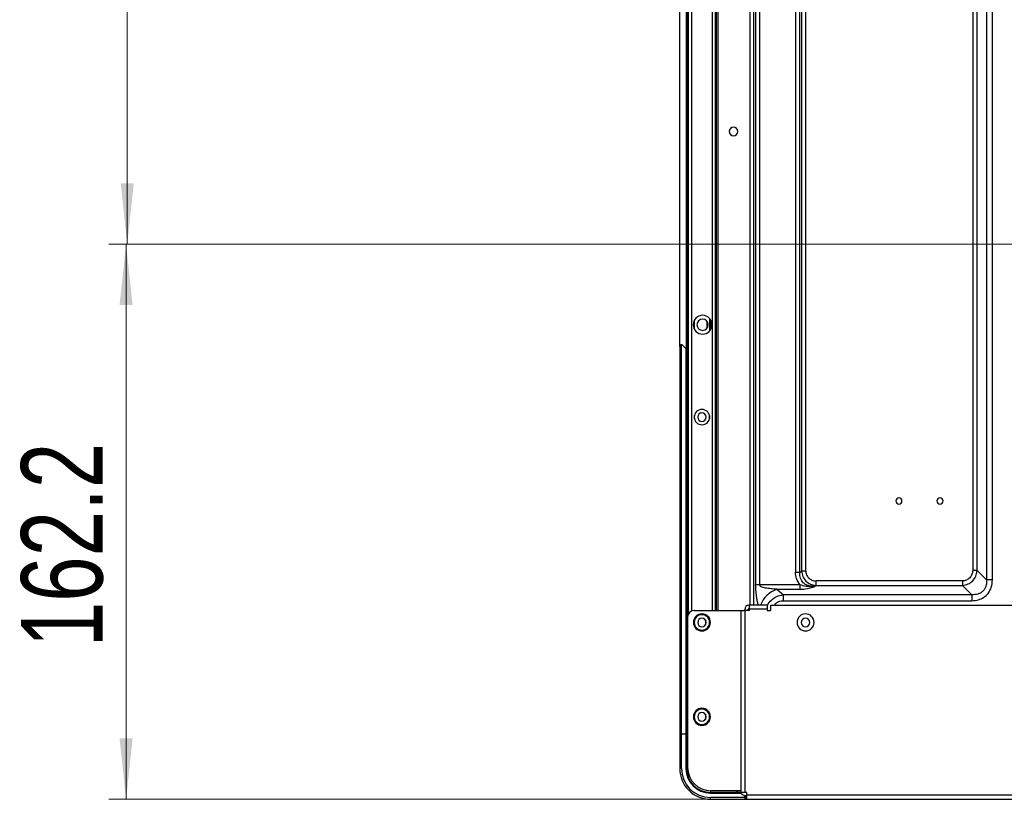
# Model space of a CAD drawing. Header units: millimetres. Extents: x 0 to 1118, y 0 to 864.
# Tile 36 of 254: x 680 to 738, y 336 to 382. Entities that reach past the tile are written whole.
import ezdxf

# ---------------------------------------------------------------- set-up
doc = ezdxf.new("R2010")
doc.units = ezdxf.units.MM
doc.styles.add('SLDTEXTSTYLE0', font='TXT', dxfattribs={"width": 0.75})
doc.dimstyles.new('SLDDIMSTYLE0', dxfattribs={"dimtxt": 4.7625, "dimasz": 3.556, "dimexe": 0, "dimexo": 0.0625, "dimgap": 1.190625, "dimtad": 1, "dimdec": 1, "dimlfac": 5, "dimrnd": 1e-09, "dimzin": 12, "dimdsep": 46, "dimtxsty": 'SLDTEXTSTYLE0', "dimsah": 1, "dimcen": 0.09, "dimadec": 0, "dimazin": 3, "dimtfac": 1, "dimtdec": 1, "dimtofl": 0, "dimtmove": 0, "dimatfit": 3, "dimfxl": 1, "dimfrac": 2, "dimtolj": 1, "dimtzin": 12, "dimarcsym": 0})
doc.dimstyles.new('SLDDIMSTYLE4', dxfattribs={"dimtxt": 4.7625, "dimasz": 3.556, "dimexe": 0, "dimexo": 0.0625, "dimgap": 1.190625, "dimtad": 1, "dimdec": 1, "dimlfac": 5, "dimrnd": 1e-09, "dimzin": 4, "dimdsep": 46, "dimtxsty": 'SLDTEXTSTYLE0', "dimsah": 1, "dimcen": 0.09, "dimadec": 0, "dimazin": 1, "dimtfac": 1, "dimtdec": 1, "dimtofl": 0, "dimtmove": 0, "dimatfit": 3, "dimfxl": 1, "dimfrac": 2, "dimtolj": 1, "dimtzin": 12, "dimarcsym": 0})

# ---------------------------------------------------------------- blocks, each defined once
blk = doc.blocks.new('_D_16')
at = {"color": 7, "linetype": 'Continuous', "lineweight": 0}
for p, q in [((803.089, 448.757), (685.415, 448.757)), ((686.415, 368.757), (686.415, 448.757)), ((803.089, 368.757), (685.415, 368.757))]:
    blk.add_line(p, q, dxfattribs=at)
at = {"color": 7, "linetype": 'Continuous', "lineweight": 18}
for points in [[(686.415, 448.757), (686.034, 445.201), (686.796, 445.201)], [(686.415, 368.757), (686.796, 372.313), (686.034, 372.313)]]:
    blk.add_solid(points, dxfattribs=at)
at = {"color": 7, "linetype": 'Continuous', "lineweight": 18, "insert": (680.276, 403.812), "char_height": 4.7625, "attachment_point": 1, "rotation": 90, "style": 'SLDTEXTSTYLE0'}
blk.add_mtext('400.0', dxfattribs=at)
blk = doc.blocks.new('_D_18')
at = {"color": 7, "linetype": 'Continuous', "lineweight": 0}
for p, q in [((803.089, 368.757), (685.348, 368.757)), ((686.348, 336.317), (686.348, 368.757)), ((721.649, 336.317), (685.348, 336.317))]:
    blk.add_line(p, q, dxfattribs=at)
at = {"color": 7, "linetype": 'Continuous', "lineweight": 18}
for points in [[(686.348, 368.757), (685.967, 365.201), (686.729, 365.201)], [(686.348, 336.317), (686.729, 339.873), (685.967, 339.873)]]:
    blk.add_solid(points, dxfattribs=at)
at = {"color": 7, "linetype": 'Continuous', "lineweight": 18, "insert": (680.209, 345.203), "char_height": 4.7625, "attachment_point": 1, "rotation": 90, "style": 'SLDTEXTSTYLE0'}
blk.add_mtext('162.2', dxfattribs=at)

msp = doc.modelspace()

# ---------------------------------------------------------------- linework, layer by layer
at = {"color": 8, "linetype": 'Continuous', "lineweight": 25}
for p, q in [((722.823, 475.874), (722.823, 347.657)), ((723.069, 347.657), (723.069, 475.874)), ((719.189, 346.957), (719.189, 428.095)), ((719.429, 347.323), (719.429, 427.855)), ((720.979, 347.357), (720.979, 427.747)), ((719.589, 363.788), (719.589, 364.325)), ((720.469, 364.434), (720.469, 363.679)), ((720.627, 364.057), (720.629, 347.357)), ((719.589, 358.562), (719.589, 358.751)), ((720.469, 358.751), (720.469, 358.562)), ((719.589, 346.562), (719.589, 346.751)), ((720.229, 346.807), (720.229, 346.507)), ((720.469, 346.751), (720.469, 346.562)), ((719.589, 341.042), (719.589, 341.231)), ((720.229, 341.287), (720.229, 340.987)), ((720.469, 341.231), (720.469, 341.042)), ((719.19, 338.134), (719.129, 338.134)), ((720.529, 336.677), (722.337, 336.677)), ((720.547, 336.717), (720.547, 336.817)), ((788.496, 336.557), (722.649, 336.557))]:
    msp.add_line(p, q, dxfattribs=at)
at = {"color": 7, "linetype": 'Continuous', "lineweight": 25}
for p, q in [((737.02, 349.138), (737.02, 460.733)), ((719.229, 428.055), (719.229, 347.131)), ((720.829, 347.357), (720.829, 427.734)), ((720.859, 427.734), (720.859, 347.357)), ((723.17, 397.537), (723.17, 348.849)), ((723.416, 348.849), (723.416, 396.418)), ((725.503, 392.148), (725.503, 349.574)), ((725.749, 349.574), (725.749, 392.148)), ((725.85, 391.973), (725.85, 349.657)), ((726.096, 349.657), (726.096, 391.973)), ((719.129, 362.624), (719.129, 389.415)), ((718.729, 362.782), (718.729, 389.256)), ((720.627, 387.982), (720.627, 364.057)), ((736.674, 383.72), (736.674, 349.138)), ((735.866, 382.974), (735.866, 349.687)), ((736.126, 349.687), (736.126, 382.974)), ((720.329, 363.853), (720.329, 364.26)), ((720.569, 363.827), (720.569, 364.286)), ((718.829, 340.137), (718.829, 362.882)), ((718.9, 362.853), (719.089, 362.664)), ((718.729, 362.782), (718.729, 340.137)), ((719.089, 362.664), (719.089, 340.137)), ((719.129, 340.137), (719.129, 362.624)), ((725.749, 349.574), (725.503, 349.574)), ((725.749, 349.574), (725.85, 349.657)), ((726.096, 349.657), (725.85, 349.657)), ((736.126, 349.687), (735.866, 349.687)), ((736.126, 349.687), (736.674, 349.138)), ((726.705, 348.821), (726.705, 349.08)), ((735.26, 349.08), (726.705, 349.08)), ((735.26, 349.08), (735.26, 348.821)), ((737.02, 349.138), (736.674, 349.138)), ((723.416, 348.849), (723.17, 348.849)), ((725.769, 348.849), (723.416, 348.849)), ((724.409, 348.59), (724.794, 348.272)), ((724.409, 348.59), (725.769, 348.59)), ((725.769, 348.59), (725.769, 348.849)), ((726.705, 348.821), (726.635, 348.763)), ((726.705, 348.821), (735.26, 348.821)), ((735.808, 348.272), (735.26, 348.821)), ((724.794, 347.926), (724.794, 348.272)), ((735.808, 348.272), (724.794, 348.272)), ((724.794, 347.926), (735.808, 347.926)), ((735.808, 348.272), (735.808, 347.926)), ((719.589, 347.357), (722.309, 347.357)), ((722.309, 347.357), (722.309, 336.717)), ((722.309, 347.357), (722.549, 347.357)), ((722.529, 347.357), (722.529, 347.417)), ((722.549, 336.717), (722.549, 347.357)), ((722.809, 347.357), (722.549, 347.357)), ((722.729, 347.357), (722.729, 347.417)), ((722.809, 347.657), (722.769, 347.657)), ((722.809, 347.457), (722.769, 347.457)), ((722.809, 347.457), (722.809, 347.657)), ((723.841, 347.657), (722.809, 347.657)), ((722.809, 347.357), (722.809, 347.457)), ((722.809, 347.457), (723.841, 347.457)), ((723.841, 347.657), (723.841, 347.457)), ((723.841, 347.457), (723.841, 347.357)), ((723.841, 347.357), (724.041, 347.357)), ((724.041, 347.657), (724.041, 347.357)), ((724.041, 347.657), (740.249, 347.657)), ((719.189, 346.957), (719.189, 338.177)), ((718.829, 340.137), (718.729, 340.137)), ((718.729, 340.117), (718.729, 338.117)), ((718.729, 340.117), (718.829, 340.117)), ((718.829, 340.137), (719.089, 340.137)), ((718.829, 338.117), (718.829, 340.117)), ((719.089, 340.117), (718.829, 340.117)), ((719.129, 340.137), (719.089, 340.137)), ((719.089, 340.117), (719.089, 338.117)), ((719.089, 340.117), (719.129, 340.117)), ((719.189, 340.137), (719.129, 340.137)), ((719.129, 338.117), (719.129, 340.117)), ((719.189, 340.117), (719.129, 340.117)), ((719.169, 340.137), (719.169, 340.117)), ((718.829, 338.117), (718.729, 338.117)), ((719.129, 338.117), (719.089, 338.117)), ((720.529, 336.677), (720.529, 336.717)), ((722.309, 336.717), (720.529, 336.717)), ((720.529, 336.317), (720.529, 336.417)), ((722.529, 336.417), (720.529, 336.417)), ((722.309, 336.817), (720.549, 336.817)), ((722.549, 336.717), (722.309, 336.717)), ((722.529, 336.417), (722.529, 336.538)), ((722.529, 336.417), (722.529, 336.317)), ((722.649, 336.717), (722.549, 336.717)), ((722.549, 336.537), (722.549, 336.477)), ((722.549, 336.537), (722.649, 336.537)), ((722.649, 336.477), (722.549, 336.477)), ((722.549, 336.477), (722.549, 336.317)), ((722.649, 336.557), (722.649, 336.717)), ((722.649, 336.317), (722.649, 336.557)), ((720.529, 336.317), (722.529, 336.317)), ((722.549, 336.317), (722.649, 336.317)), ((722.649, 336.317), (804.169, 336.317))]:
    msp.add_line(p, q, dxfattribs=at)
for centre, radius, start, end in [((721.869, 375.357), 0.25, 0, 180), ((721.869, 375.357), 0.25, 180, 0), ((720.069, 364.057), 0.55, 90, 270), ((720.069, 364.057), 0.55, 0, 90), ((720.069, 364.057), 0.33, 0, 180), ((720.069, 364.057), 0.33, 180, 0), ((720.069, 364.057), 0.55, 270, 0), ((718.829, 362.782), 0.1, 45, 90), ((720.029, 358.657), 0.45, 90, 270), ((720.029, 358.657), 0.25, 0, 180), ((720.029, 358.657), 0.45, 270, 90), ((720.029, 358.657), 0.25, 180, 0), ((731.549, 353.757), 0.18, 0, 180), ((731.549, 353.757), 0.18, 180, 0), ((733.949, 353.757), 0.18, 0, 180), ((733.949, 353.757), 0.18, 180, 0), ((719.589, 346.957), 0.4, 90, 180), ((722.769, 347.417), 0.24, 90, 180), ((722.769, 347.417), 0.04, 90, 180), ((720.029, 346.657), 0.5, 0, 180), ((720.029, 346.657), 0.45, 90, 270), ((720.029, 346.657), 0.25, 0, 180), ((720.029, 346.657), 0.45, 270, 90), ((726.089, 346.657), 0.5, 0, 180), ((726.089, 346.657), 0.25, 0, 180), ((720.029, 346.657), 0.5, 180, 0), ((720.029, 346.657), 0.25, 180, 0), ((726.089, 346.657), 0.5, 180, 0), ((726.089, 346.657), 0.25, 180, 0), ((720.029, 341.137), 0.5, 0, 180), ((720.029, 341.137), 0.45, 90, 270), ((720.029, 341.137), 0.45, 270, 90), ((720.029, 341.137), 0.5, 180, 0), ((720.029, 341.137), 0.25, 0, 180), ((720.029, 341.137), 0.25, 180, 0), ((719.429, 339.517), 0.3, 143.13008, 180), ((720.529, 338.117), 1.8, 180, 270), ((720.529, 338.117), 1.7, 180, 270), ((720.529, 338.117), 1.44, 180, 270), ((720.529, 338.117), 1.4, 180, 270), ((720.549, 338.177), 1.36, 180, 270), ((721.929, 337.017), 0.3, 270, 318.1897), ((722.549, 336.777), 0.24, 194.25353, 270)]:
    msp.add_arc(centre, radius, start, end, dxfattribs=at)
at = {"color": 8, "linetype": 'Continuous', "lineweight": 25}
msp.add_arc((724.902, 347.139), 1.532, 108.74646, 160.25323, dxfattribs=at)
at = {"color": 7, "linetype": 'Continuous', "lineweight": 25}
for points, knots in [([(718.829, 362.882), (718.823, 362.882), (718.81, 362.881), (718.79, 362.875), (718.772, 362.865), (718.753, 362.848), (718.734, 362.821), (718.731, 362.796), (718.729, 362.782)], [0, 0, 0, 0, 0.103188, 0.211342, 0.327316, 0.453439, 0.697662, 1, 1, 1, 1]), ([(719.089, 362.664), (719.095, 362.658), (719.106, 362.648), (719.118, 362.636), (719.124, 362.629), (719.127, 362.626), (719.129, 362.624), (719.129, 362.624), (719.129, 362.624)], [0, 0, 0, 0, 0.31657, 0.560956, 0.667375, 0.771388, 0.880159, 1, 1, 1, 1]), ([(725.769, 348.849), (725.685, 348.966), (725.53, 349.184), (725.512, 349.45), (725.503, 349.574)], [0, 0, 0, 0, 0.535765, 1, 1, 1, 1]), ([(726.635, 348.763), (726.502, 348.766), (726.311, 348.769), (726.087, 348.869), (725.956, 348.967), (725.856, 349.091), (725.759, 349.289), (725.753, 349.459), (725.749, 349.574)], [0, 0, 0, 0, 0.285724, 0.410581, 0.526984, 0.637308, 0.753333, 1, 1, 1, 1]), ([(725.85, 349.657), (725.869, 349.546), (725.906, 349.33), (726.101, 349.063), (726.375, 348.875), (726.592, 348.839), (726.705, 348.821)], [0, 0, 0, 0, 0.256926, 0.496875, 0.738024, 1, 1, 1, 1]), ([(726.096, 349.657), (726.098, 349.621), (726.102, 349.549), (726.148, 349.409), (726.258, 349.249), (726.425, 349.139), (726.58, 349.088), (726.664, 349.083), (726.705, 349.08)], [0, 0, 0, 0, 0.11603, 0.231995, 0.474102, 0.730479, 0.865139, 1, 1, 1, 1]), ([(735.26, 348.821), (735.375, 348.84), (735.599, 348.876), (735.877, 349.075), (736.071, 349.353), (736.107, 349.573), (736.126, 349.687)], [0, 0, 0, 0, 0.260655, 0.50353, 0.743623, 1, 1, 1, 1]), ([(735.866, 349.687), (735.857, 349.612), (735.839, 349.457), (735.701, 349.257), (735.534, 349.14), (735.38, 349.087), (735.3, 349.083), (735.26, 349.08)], [0, 0, 0, 0, 0.236557, 0.488042, 0.745488, 0.872678, 1, 1, 1, 1]), ([(736.674, 349.138), (736.675, 349.07), (736.678, 348.938), (736.635, 348.753), (736.559, 348.593), (736.453, 348.464), (736.319, 348.368), (736.107, 348.276), (735.929, 348.274), (735.808, 348.272)], [0, 0, 0, 0, 0.145508, 0.278124, 0.400695, 0.516809, 0.626916, 0.745308, 1, 1, 1, 1]), ([(735.808, 347.926), (735.939, 347.935), (736.187, 347.954), (736.519, 348.109), (736.79, 348.357), (736.985, 348.71), (737.008, 348.992), (737.02, 349.138)], [0, 0, 0, 0, 0.203693, 0.386956, 0.562303, 0.771856, 1, 1, 1, 1]), ([(724.409, 348.59), (724.291, 348.602), (724.073, 348.625), (723.804, 348.648), (723.613, 348.686), (723.508, 348.722), (723.446, 348.765), (723.423, 348.804), (723.418, 348.834), (723.416, 348.849)], [0, 0, 0, 0, 0.3329816, 0.6098614, 0.7463509, 0.8783575, 0.916598, 0.9558853, 1, 1, 1, 1]), ([(726.635, 348.763), (726.464, 348.751), (726.173, 348.732), (725.887, 348.815), (725.769, 348.849)], [0, 0, 0, 0, 0.587806, 1, 1, 1, 1]), ([(725.769, 348.59), (725.914, 348.6), (726.231, 348.622), (726.493, 348.713), (726.635, 348.763)], [0, 0, 0, 0, 0.46018, 1, 1, 1, 1]), ([(724.25, 347.657), (724.264, 347.678), (724.326, 347.775), (724.476, 347.858), (724.651, 347.918), (724.747, 347.923), (724.794, 347.926)], [0, 0, 0, 0, 0.1184835, 0.5478244, 0.7737612, 1, 1, 1, 1])]:
    msp.add_open_spline(points, degree=3, knots=knots, dxfattribs=at)
at = {"color": 8, "linetype": 'Continuous', "lineweight": 25}
for points, knots in [([(723.348, 347.657), (723.346, 347.658), (723.311, 347.705), (723.274, 347.866), (723.226, 348.128), (723.188, 348.465), (723.176, 348.717), (723.17, 348.849)], [0, 0, 0, 0, 0.00691, 0.183125, 0.391312, 0.681427, 1, 1, 1, 1]), ([(723.841, 347.539), (723.849, 347.577), (723.885, 347.738), (724.078, 347.974), (724.399, 348.203), (724.659, 348.249), (724.794, 348.272)], [0, 0, 0, 0, 0.090844, 0.385966, 0.680265, 1, 1, 1, 1])]:
    msp.add_open_spline(points, degree=3, knots=knots, dxfattribs=at)

# ---------------------------------------------------------------- dimensions: what is measured, and where the dimension line sits
at = {"color": 7, "linetype": 'Continuous', "lineweight": 18}
for base, p1, p2, dimstyle, picture, middle in [((686.415, 448.757), (804.089, 368.757), (804.089, 448.757), 'SLDDIMSTYLE4', '_D_16', (686.415, 411.727)), ((686.348, 368.757), (722.649, 336.317), (804.089, 368.757), 'SLDDIMSTYLE0', '_D_18', (686.348, 353.118))]:
    dim = msp.add_linear_dim(base=base, p1=p1, p2=p2, angle=90, dimstyle=dimstyle, dxfattribs=at)
    dim.commit()
    dim.dimension.update_dxf_attribs({"geometry": picture, "text_midpoint": middle, "dimtype": 160})

doc.saveas('drawing.dxf')
